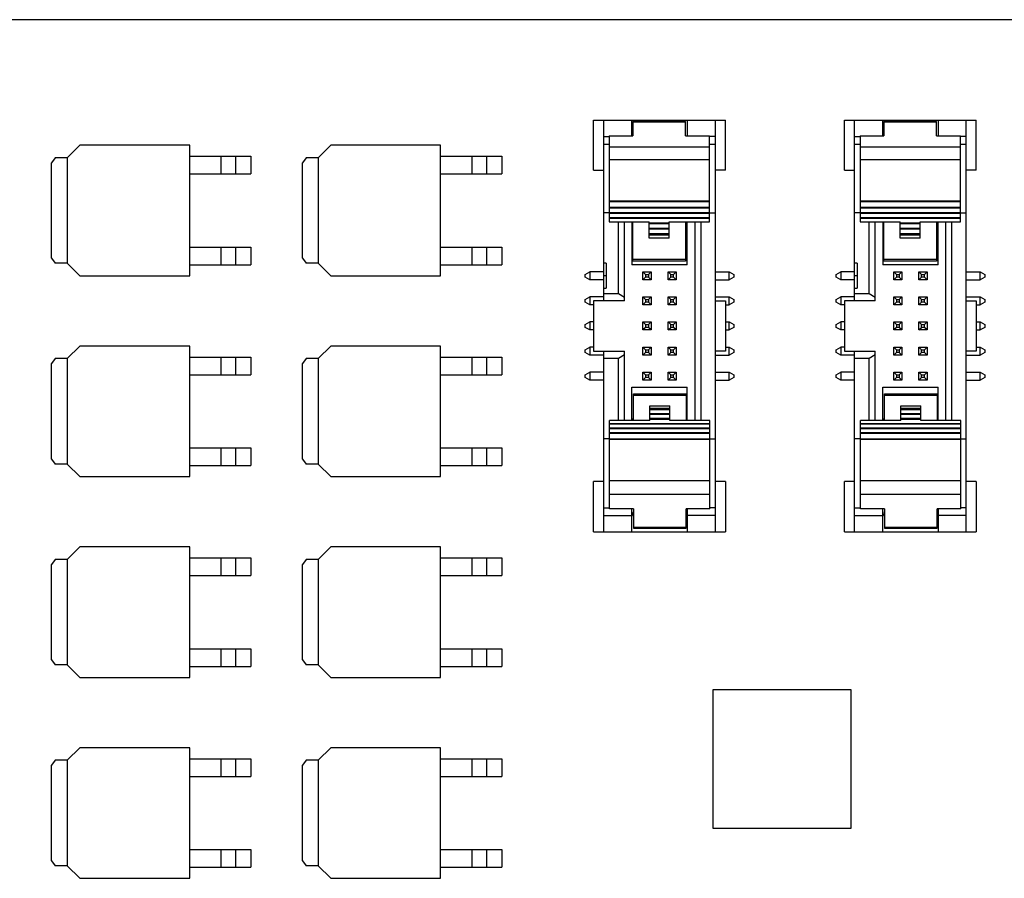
# Model space of a CAD drawing. Header units: inches. Extents: x 0 to 34, y 0 to 22.
# Tile 14 of 25: x 20.9 to 22.9, y 11.4 to 13.1. Entities that reach past the tile are written whole.
import ezdxf

# ---------------------------------------------------------------- set-up
doc = ezdxf.new("R2010")
doc.units = ezdxf.units.IN
doc.header["$LTSCALE"] = 1.87
doc.header["$MEASUREMENT"] = 0
doc.layers.get('0').update_dxf_attribs({"linetype": 'CONTINUOUS'})

msp = doc.modelspace()

# ---------------------------------------------------------------- linework, layer by layer
at = {"color": 7, "linetype": 'Continuous'}
for p, q in [((25.2091, 13.1246), (18.9081, 13.1246)), ((22.0456, 12.8246), (22.0456, 12.9246)), ((22.0456, 12.9246), (22.3081, 12.9246)), ((22.0656, 12.5646), (22.0656, 12.9246)), ((22.1219, 12.893), (22.1219, 12.9246)), ((22.1239, 12.9216), (22.1239, 12.893)), ((22.2289, 12.9216), (22.1239, 12.9216)), ((22.2289, 12.9206), (22.1239, 12.9206)), ((22.2289, 12.893), (22.2289, 12.9216)), ((22.2319, 12.9246), (22.2319, 12.893)), ((22.2881, 12.1046), (22.2881, 12.9246)), ((22.3081, 12.8246), (22.3081, 12.9246)), ((22.5456, 12.8246), (22.5456, 12.9246)), ((22.5456, 12.9246), (22.8081, 12.9246)), ((22.5656, 12.5646), (22.5656, 12.9246)), ((22.6219, 12.893), (22.6219, 12.9246)), ((22.6239, 12.9216), (22.6239, 12.893)), ((22.7289, 12.9216), (22.6239, 12.9216)), ((22.7289, 12.9206), (22.6239, 12.9206)), ((22.7289, 12.893), (22.7289, 12.9216)), ((22.7319, 12.9246), (22.7319, 12.893)), ((22.7881, 12.1046), (22.7881, 12.9246)), ((22.8081, 12.8246), (22.8081, 12.9246)), ((22.0656, 12.8917), (22.0764, 12.8917)), ((22.0764, 12.893), (22.0764, 12.7223)), ((22.0764, 12.893), (22.1239, 12.893)), ((22.2289, 12.893), (22.2764, 12.893)), ((22.2764, 12.7223), (22.2764, 12.893)), ((22.2881, 12.8917), (22.2764, 12.8917)), ((22.5656, 12.8917), (22.5764, 12.8917)), ((22.5764, 12.893), (22.5764, 12.7223)), ((22.5764, 12.893), (22.6239, 12.893)), ((22.7289, 12.893), (22.7764, 12.893)), ((22.7764, 12.7223), (22.7764, 12.893)), ((22.7881, 12.8917), (22.7764, 12.8917)), ((21.0216, 12.8746), (20.9966, 12.8496)), ((21.2406, 12.8746), (21.0216, 12.8746)), ((21.2406, 12.6146), (21.2406, 12.8746)), ((21.5216, 12.8746), (21.4966, 12.8496)), ((21.7406, 12.8746), (21.5216, 12.8746)), ((21.7406, 12.6146), (21.7406, 12.8746)), ((22.0656, 12.8769), (22.0764, 12.8769)), ((22.0764, 12.8715), (22.2764, 12.8715)), ((22.2764, 12.8769), (22.2881, 12.8769)), ((22.5656, 12.8769), (22.5764, 12.8769)), ((22.5764, 12.8715), (22.7764, 12.8715)), ((22.7764, 12.8769), (22.7881, 12.8769)), ((21.2406, 12.8526), (21.3626, 12.8526)), ((21.3029, 12.8526), (21.3029, 12.8176)), ((21.332, 12.8526), (21.332, 12.8176)), ((21.3626, 12.8526), (21.3626, 12.8176)), ((21.7406, 12.8526), (21.8626, 12.8526)), ((21.8029, 12.8526), (21.8029, 12.8176)), ((21.832, 12.8526), (21.832, 12.8176)), ((21.8626, 12.8526), (21.8626, 12.8176)), ((20.9726, 12.8496), (20.9656, 12.8396)), ((20.9656, 12.6496), (20.9656, 12.8396)), ((20.9966, 12.8496), (20.9726, 12.8496)), ((20.9966, 12.8496), (20.9966, 12.6396)), ((21.4726, 12.8496), (21.4656, 12.8396)), ((21.4656, 12.6496), (21.4656, 12.8396)), ((21.4966, 12.8496), (21.4726, 12.8496)), ((21.4966, 12.8496), (21.4966, 12.6396)), ((22.2764, 12.8453), (22.0764, 12.8453)), ((22.7764, 12.8453), (22.5764, 12.8453)), ((21.2406, 12.8176), (21.3626, 12.8176)), ((21.7406, 12.8176), (21.8626, 12.8176)), ((22.0456, 12.8246), (22.0656, 12.8246)), ((22.3081, 12.8246), (22.2881, 12.8246)), ((22.5456, 12.8246), (22.5656, 12.8246)), ((22.8081, 12.8246), (22.7881, 12.8246)), ((22.0764, 12.7635), (22.2764, 12.7635)), ((22.0764, 12.7624), (22.2764, 12.7624)), ((22.5764, 12.7635), (22.7764, 12.7635)), ((22.5764, 12.7624), (22.7764, 12.7624)), ((22.0764, 12.7396), (22.0656, 12.7396)), ((22.0764, 12.7512), (22.2764, 12.7512)), ((22.0764, 12.7497), (22.2764, 12.7497)), ((22.0764, 12.7408), (22.2764, 12.7408)), ((22.0764, 12.7392), (22.2764, 12.7392)), ((22.2764, 12.7396), (22.2881, 12.7396)), ((22.5764, 12.7396), (22.5656, 12.7396)), ((22.5764, 12.7512), (22.7764, 12.7512)), ((22.5764, 12.7497), (22.7764, 12.7497)), ((22.5764, 12.7408), (22.7764, 12.7408)), ((22.5764, 12.7392), (22.7764, 12.7392)), ((22.7764, 12.7396), (22.7881, 12.7396)), ((22.0764, 12.7304), (22.2764, 12.7304)), ((22.2764, 12.7288), (22.0764, 12.7288)), ((22.0764, 12.7223), (22.1564, 12.7223)), ((22.0949, 12.579), (22.0949, 12.7223)), ((22.1069, 12.5646), (22.1069, 12.7223)), ((22.1219, 12.7223), (22.1219, 12.6366)), ((22.1239, 12.6437), (22.1239, 12.7223)), ((22.1564, 12.6894), (22.1564, 12.7223)), ((22.1564, 12.72), (22.1964, 12.72)), ((22.1564, 12.7184), (22.1964, 12.7184)), ((22.1964, 12.6894), (22.1964, 12.7223)), ((22.1964, 12.7223), (22.2764, 12.7223)), ((22.2289, 12.7223), (22.2289, 12.6437)), ((22.2319, 12.6366), (22.2319, 12.7223)), ((22.2469, 12.7223), (22.2469, 12.3261)), ((22.2589, 12.7223), (22.2589, 12.3261)), ((22.5764, 12.7304), (22.7764, 12.7304)), ((22.7764, 12.7288), (22.5764, 12.7288)), ((22.5764, 12.7223), (22.6564, 12.7223)), ((22.5949, 12.579), (22.5949, 12.7223)), ((22.6069, 12.5646), (22.6069, 12.7223)), ((22.6219, 12.7223), (22.6219, 12.6366)), ((22.6239, 12.6437), (22.6239, 12.7223)), ((22.6564, 12.6894), (22.6564, 12.7223)), ((22.6564, 12.72), (22.6964, 12.72)), ((22.6564, 12.7184), (22.6964, 12.7184)), ((22.6964, 12.6894), (22.6964, 12.7223)), ((22.6964, 12.7223), (22.7764, 12.7223)), ((22.7289, 12.7223), (22.7289, 12.6437)), ((22.7319, 12.6366), (22.7319, 12.7223)), ((22.7469, 12.7223), (22.7469, 12.3261)), ((22.7589, 12.7223), (22.7589, 12.3261)), ((22.1239, 12.6996), (22.1219, 12.6996)), ((22.1564, 12.7095), (22.1964, 12.7095)), ((22.1564, 12.708), (22.1964, 12.708)), ((22.1564, 12.6991), (22.1964, 12.6991)), ((22.1564, 12.6958), (22.1964, 12.6958)), ((22.2319, 12.6996), (22.2289, 12.6996)), ((22.6239, 12.6996), (22.6219, 12.6996)), ((22.6564, 12.7095), (22.6964, 12.7095)), ((22.6564, 12.708), (22.6964, 12.708)), ((22.6564, 12.6991), (22.6964, 12.6991)), ((22.6564, 12.6958), (22.6964, 12.6958)), ((22.7319, 12.6996), (22.7289, 12.6996)), ((22.1964, 12.6894), (22.1564, 12.6894)), ((22.6964, 12.6894), (22.6564, 12.6894)), ((21.2406, 12.6716), (21.3626, 12.6716)), ((21.3029, 12.6716), (21.3029, 12.6366)), ((21.332, 12.6716), (21.332, 12.6366)), ((21.3626, 12.6716), (21.3626, 12.6366)), ((21.7406, 12.6716), (21.8626, 12.6716)), ((21.8029, 12.6716), (21.8029, 12.6366)), ((21.832, 12.6716), (21.832, 12.6366)), ((21.8626, 12.6716), (21.8626, 12.6366)), ((20.9656, 12.6496), (20.9726, 12.6396)), ((20.9966, 12.6396), (20.9726, 12.6396)), ((20.9966, 12.6396), (21.0216, 12.6146)), ((21.2406, 12.6366), (21.3626, 12.6366)), ((21.4656, 12.6496), (21.4726, 12.6396)), ((21.4966, 12.6396), (21.4726, 12.6396)), ((21.4966, 12.6396), (21.5216, 12.6146)), ((21.7406, 12.6366), (21.8626, 12.6366)), ((22.0706, 12.6396), (22.0656, 12.6396)), ((22.0706, 12.6396), (22.0706, 12.5896)), ((22.2319, 12.6366), (22.1219, 12.6366)), ((22.2289, 12.6467), (22.1239, 12.6467)), ((22.2289, 12.6437), (22.1239, 12.6437)), ((22.5706, 12.6396), (22.5656, 12.6396)), ((22.5706, 12.6396), (22.5706, 12.5896)), ((22.7319, 12.6366), (22.6219, 12.6366)), ((22.7289, 12.6467), (22.6239, 12.6467)), ((22.7289, 12.6437), (22.6239, 12.6437)), ((22.0289, 12.6174), (22.0379, 12.6226)), ((22.0289, 12.6118), (22.0289, 12.6174)), ((22.0379, 12.6226), (22.0379, 12.6066)), ((22.0656, 12.6226), (22.0379, 12.6226)), ((22.1439, 12.6066), (22.1439, 12.6226)), ((22.1439, 12.6226), (22.1599, 12.6226)), ((22.1439, 12.6226), (22.1491, 12.6174)), ((22.1491, 12.6174), (22.1491, 12.6118)), ((22.1491, 12.6174), (22.1547, 12.6174)), ((22.1599, 12.6226), (22.1547, 12.6174)), ((22.1547, 12.6174), (22.1547, 12.6118)), ((22.1599, 12.6226), (22.1599, 12.6066)), ((22.1939, 12.6066), (22.1939, 12.6226)), ((22.1939, 12.6226), (22.2099, 12.6226)), ((22.1939, 12.6226), (22.1991, 12.6174)), ((22.1991, 12.6118), (22.1991, 12.6174)), ((22.1991, 12.6174), (22.2047, 12.6174)), ((22.2047, 12.6174), (22.2099, 12.6226)), ((22.2047, 12.6118), (22.2047, 12.6174)), ((22.2099, 12.6226), (22.2099, 12.6066)), ((22.2881, 12.6226), (22.3159, 12.6226)), ((22.3159, 12.6066), (22.3159, 12.6226)), ((22.3159, 12.6226), (22.3249, 12.6174)), ((22.3249, 12.6174), (22.3249, 12.6118)), ((22.5289, 12.6174), (22.5379, 12.6226)), ((22.5289, 12.6118), (22.5289, 12.6174)), ((22.5379, 12.6226), (22.5379, 12.6066)), ((22.5656, 12.6226), (22.5379, 12.6226)), ((22.6439, 12.6066), (22.6439, 12.6226)), ((22.6439, 12.6226), (22.6599, 12.6226)), ((22.6439, 12.6226), (22.6491, 12.6174)), ((22.6491, 12.6174), (22.6491, 12.6118)), ((22.6491, 12.6174), (22.6547, 12.6174)), ((22.6599, 12.6226), (22.6547, 12.6174)), ((22.6547, 12.6174), (22.6547, 12.6118)), ((22.6599, 12.6226), (22.6599, 12.6066)), ((22.6939, 12.6066), (22.6939, 12.6226)), ((22.6939, 12.6226), (22.7099, 12.6226)), ((22.6939, 12.6226), (22.6991, 12.6174)), ((22.6991, 12.6118), (22.6991, 12.6174)), ((22.6991, 12.6174), (22.7047, 12.6174)), ((22.7047, 12.6174), (22.7099, 12.6226)), ((22.7047, 12.6118), (22.7047, 12.6174)), ((22.7099, 12.6226), (22.7099, 12.6066)), ((22.7881, 12.6226), (22.8159, 12.6226)), ((22.8159, 12.6066), (22.8159, 12.6226)), ((22.8159, 12.6226), (22.8249, 12.6174)), ((22.8249, 12.6174), (22.8249, 12.6118)), ((21.0216, 12.6146), (21.2406, 12.6146)), ((21.5216, 12.6146), (21.7406, 12.6146)), ((22.0379, 12.6066), (22.0289, 12.6118)), ((22.0656, 12.6066), (22.0379, 12.6066)), ((22.0706, 12.6146), (22.0656, 12.6146)), ((22.1491, 12.6118), (22.1439, 12.6066)), ((22.1599, 12.6066), (22.1439, 12.6066)), ((22.1547, 12.6118), (22.1491, 12.6118)), ((22.1599, 12.6066), (22.1547, 12.6118)), ((22.1939, 12.6066), (22.1991, 12.6118)), ((22.2099, 12.6066), (22.1939, 12.6066)), ((22.2047, 12.6118), (22.1991, 12.6118)), ((22.2099, 12.6066), (22.2047, 12.6118)), ((22.2881, 12.6066), (22.3159, 12.6066)), ((22.3249, 12.6118), (22.3159, 12.6066)), ((22.5379, 12.6066), (22.5289, 12.6118)), ((22.5656, 12.6066), (22.5379, 12.6066)), ((22.5706, 12.6146), (22.5656, 12.6146)), ((22.6491, 12.6118), (22.6439, 12.6066)), ((22.6599, 12.6066), (22.6439, 12.6066)), ((22.6547, 12.6118), (22.6491, 12.6118)), ((22.6599, 12.6066), (22.6547, 12.6118)), ((22.6939, 12.6066), (22.6991, 12.6118)), ((22.7099, 12.6066), (22.6939, 12.6066)), ((22.7047, 12.6118), (22.6991, 12.6118)), ((22.7099, 12.6066), (22.7047, 12.6118)), ((22.7881, 12.6066), (22.8159, 12.6066)), ((22.8249, 12.6118), (22.8159, 12.6066)), ((22.0656, 12.5896), (22.0706, 12.5896)), ((22.0656, 12.579), (22.0949, 12.579)), ((22.0949, 12.579), (22.1069, 12.5721)), ((22.5656, 12.5896), (22.5706, 12.5896)), ((22.5656, 12.579), (22.5949, 12.579)), ((22.5949, 12.579), (22.6069, 12.5721)), ((22.0289, 12.5674), (22.0379, 12.5726)), ((22.0289, 12.5618), (22.0289, 12.5674)), ((22.0379, 12.5566), (22.0289, 12.5618)), ((22.0379, 12.5726), (22.0379, 12.5566)), ((22.0656, 12.5726), (22.0379, 12.5726)), ((22.0456, 12.5646), (22.0456, 12.4646)), ((22.1069, 12.5646), (22.0456, 12.5646)), ((22.1439, 12.5566), (22.1439, 12.5726)), ((22.1439, 12.5726), (22.1599, 12.5726)), ((22.1439, 12.5726), (22.1491, 12.5674)), ((22.1491, 12.5618), (22.1439, 12.5566)), ((22.1491, 12.5674), (22.1491, 12.5618)), ((22.1491, 12.5674), (22.1547, 12.5674)), ((22.1547, 12.5618), (22.1491, 12.5618)), ((22.1599, 12.5726), (22.1547, 12.5674)), ((22.1547, 12.5674), (22.1547, 12.5618)), ((22.1599, 12.5566), (22.1547, 12.5618)), ((22.1599, 12.5726), (22.1599, 12.5566)), ((22.1939, 12.5566), (22.1939, 12.5726)), ((22.1939, 12.5726), (22.2099, 12.5726)), ((22.1939, 12.5726), (22.1991, 12.5674)), ((22.1939, 12.5566), (22.1991, 12.5618)), ((22.1991, 12.5618), (22.1991, 12.5674)), ((22.1991, 12.5674), (22.2047, 12.5674)), ((22.2047, 12.5618), (22.1991, 12.5618)), ((22.2047, 12.5674), (22.2099, 12.5726)), ((22.2047, 12.5618), (22.2047, 12.5674)), ((22.2099, 12.5566), (22.2047, 12.5618)), ((22.2099, 12.5726), (22.2099, 12.5566)), ((22.2881, 12.5726), (22.3159, 12.5726)), ((22.2881, 12.5646), (22.3081, 12.5646)), ((22.3081, 12.5646), (22.3081, 12.4646)), ((22.3159, 12.5566), (22.3159, 12.5726)), ((22.3159, 12.5726), (22.3249, 12.5674)), ((22.3249, 12.5618), (22.3159, 12.5566)), ((22.3249, 12.5674), (22.3249, 12.5618)), ((22.5289, 12.5674), (22.5379, 12.5726)), ((22.5289, 12.5618), (22.5289, 12.5674)), ((22.5379, 12.5566), (22.5289, 12.5618)), ((22.5379, 12.5726), (22.5379, 12.5566)), ((22.5656, 12.5726), (22.5379, 12.5726)), ((22.5456, 12.5646), (22.5456, 12.4646)), ((22.6069, 12.5646), (22.5456, 12.5646)), ((22.6439, 12.5566), (22.6439, 12.5726)), ((22.6439, 12.5726), (22.6599, 12.5726)), ((22.6439, 12.5726), (22.6491, 12.5674)), ((22.6491, 12.5618), (22.6439, 12.5566)), ((22.6491, 12.5674), (22.6491, 12.5618)), ((22.6491, 12.5674), (22.6547, 12.5674)), ((22.6547, 12.5618), (22.6491, 12.5618)), ((22.6599, 12.5726), (22.6547, 12.5674)), ((22.6547, 12.5674), (22.6547, 12.5618)), ((22.6599, 12.5566), (22.6547, 12.5618)), ((22.6599, 12.5726), (22.6599, 12.5566)), ((22.6939, 12.5566), (22.6939, 12.5726)), ((22.6939, 12.5726), (22.7099, 12.5726)), ((22.6939, 12.5726), (22.6991, 12.5674)), ((22.6939, 12.5566), (22.6991, 12.5618)), ((22.6991, 12.5618), (22.6991, 12.5674)), ((22.6991, 12.5674), (22.7047, 12.5674)), ((22.7047, 12.5618), (22.6991, 12.5618)), ((22.7047, 12.5674), (22.7099, 12.5726)), ((22.7047, 12.5618), (22.7047, 12.5674)), ((22.7099, 12.5566), (22.7047, 12.5618)), ((22.7099, 12.5726), (22.7099, 12.5566)), ((22.7881, 12.5726), (22.8159, 12.5726)), ((22.7881, 12.5646), (22.8081, 12.5646)), ((22.8081, 12.5646), (22.8081, 12.4646)), ((22.8159, 12.5566), (22.8159, 12.5726)), ((22.8159, 12.5726), (22.8249, 12.5674)), ((22.8249, 12.5618), (22.8159, 12.5566)), ((22.8249, 12.5674), (22.8249, 12.5618)), ((22.0456, 12.5566), (22.0379, 12.5566)), ((22.1599, 12.5566), (22.1439, 12.5566)), ((22.2099, 12.5566), (22.1939, 12.5566)), ((22.3081, 12.5566), (22.3159, 12.5566)), ((22.5456, 12.5566), (22.5379, 12.5566)), ((22.6599, 12.5566), (22.6439, 12.5566)), ((22.7099, 12.5566), (22.6939, 12.5566)), ((22.8081, 12.5566), (22.8159, 12.5566)), ((22.0289, 12.5174), (22.0379, 12.5226)), ((22.0379, 12.5226), (22.0379, 12.5066)), ((22.0456, 12.5226), (22.0379, 12.5226)), ((22.1439, 12.5066), (22.1439, 12.5226)), ((22.1439, 12.5226), (22.1599, 12.5226)), ((22.1439, 12.5226), (22.1491, 12.5174)), ((22.1599, 12.5226), (22.1547, 12.5174)), ((22.1599, 12.5226), (22.1599, 12.5066)), ((22.1939, 12.5066), (22.1939, 12.5226)), ((22.1939, 12.5226), (22.2099, 12.5226)), ((22.1939, 12.5226), (22.1991, 12.5174)), ((22.2047, 12.5174), (22.2099, 12.5226)), ((22.2099, 12.5226), (22.2099, 12.5066)), ((22.3081, 12.5226), (22.3159, 12.5226)), ((22.3159, 12.5066), (22.3159, 12.5226)), ((22.3159, 12.5226), (22.3249, 12.5174)), ((22.5289, 12.5174), (22.5379, 12.5226)), ((22.5379, 12.5226), (22.5379, 12.5066)), ((22.5456, 12.5226), (22.5379, 12.5226)), ((22.6439, 12.5066), (22.6439, 12.5226)), ((22.6439, 12.5226), (22.6599, 12.5226)), ((22.6439, 12.5226), (22.6491, 12.5174)), ((22.6599, 12.5226), (22.6547, 12.5174)), ((22.6599, 12.5226), (22.6599, 12.5066)), ((22.6939, 12.5066), (22.6939, 12.5226)), ((22.6939, 12.5226), (22.7099, 12.5226)), ((22.6939, 12.5226), (22.6991, 12.5174)), ((22.7047, 12.5174), (22.7099, 12.5226)), ((22.7099, 12.5226), (22.7099, 12.5066)), ((22.8081, 12.5226), (22.8159, 12.5226)), ((22.8159, 12.5066), (22.8159, 12.5226)), ((22.8159, 12.5226), (22.8249, 12.5174)), ((22.0289, 12.5118), (22.0289, 12.5174)), ((22.0379, 12.5066), (22.0289, 12.5118)), ((22.0456, 12.5066), (22.0379, 12.5066)), ((22.1491, 12.5118), (22.1439, 12.5066)), ((22.1599, 12.5066), (22.1439, 12.5066)), ((22.1491, 12.5174), (22.1491, 12.5118)), ((22.1491, 12.5174), (22.1547, 12.5174)), ((22.1547, 12.5118), (22.1491, 12.5118)), ((22.1547, 12.5174), (22.1547, 12.5118)), ((22.1599, 12.5066), (22.1547, 12.5118)), ((22.1939, 12.5066), (22.1991, 12.5118)), ((22.2099, 12.5066), (22.1939, 12.5066)), ((22.1991, 12.5118), (22.1991, 12.5174)), ((22.1991, 12.5174), (22.2047, 12.5174)), ((22.2047, 12.5118), (22.1991, 12.5118)), ((22.2047, 12.5118), (22.2047, 12.5174)), ((22.2099, 12.5066), (22.2047, 12.5118)), ((22.3081, 12.5066), (22.3159, 12.5066)), ((22.3249, 12.5118), (22.3159, 12.5066)), ((22.3249, 12.5174), (22.3249, 12.5118)), ((22.5289, 12.5118), (22.5289, 12.5174)), ((22.5379, 12.5066), (22.5289, 12.5118)), ((22.5456, 12.5066), (22.5379, 12.5066)), ((22.6491, 12.5118), (22.6439, 12.5066)), ((22.6599, 12.5066), (22.6439, 12.5066)), ((22.6491, 12.5174), (22.6491, 12.5118)), ((22.6491, 12.5174), (22.6547, 12.5174)), ((22.6547, 12.5118), (22.6491, 12.5118)), ((22.6547, 12.5174), (22.6547, 12.5118)), ((22.6599, 12.5066), (22.6547, 12.5118)), ((22.6939, 12.5066), (22.6991, 12.5118)), ((22.7099, 12.5066), (22.6939, 12.5066)), ((22.6991, 12.5118), (22.6991, 12.5174)), ((22.6991, 12.5174), (22.7047, 12.5174)), ((22.7047, 12.5118), (22.6991, 12.5118)), ((22.7047, 12.5118), (22.7047, 12.5174)), ((22.7099, 12.5066), (22.7047, 12.5118)), ((22.8081, 12.5066), (22.8159, 12.5066)), ((22.8249, 12.5118), (22.8159, 12.5066)), ((22.8249, 12.5174), (22.8249, 12.5118)), ((21.0216, 12.4746), (20.9966, 12.4496)), ((21.2406, 12.4746), (21.0216, 12.4746)), ((21.2406, 12.2146), (21.2406, 12.4746)), ((21.5216, 12.4746), (21.4966, 12.4496)), ((21.7406, 12.4746), (21.5216, 12.4746)), ((21.7406, 12.2146), (21.7406, 12.4746)), ((22.0289, 12.4674), (22.0379, 12.4726)), ((22.0289, 12.4618), (22.0289, 12.4674)), ((22.0379, 12.4566), (22.0289, 12.4618)), ((22.0379, 12.4726), (22.0379, 12.4566)), ((22.0456, 12.4726), (22.0379, 12.4726)), ((22.0456, 12.4646), (22.1069, 12.4646)), ((22.0656, 12.1046), (22.0656, 12.4646)), ((22.1069, 12.3261), (22.1069, 12.4646)), ((22.1439, 12.4566), (22.1439, 12.4726)), ((22.1439, 12.4726), (22.1599, 12.4726)), ((22.1439, 12.4726), (22.1491, 12.4674)), ((22.1491, 12.4618), (22.1439, 12.4566)), ((22.1491, 12.4674), (22.1491, 12.4618)), ((22.1491, 12.4674), (22.1547, 12.4674)), ((22.1547, 12.4618), (22.1491, 12.4618)), ((22.1599, 12.4726), (22.1547, 12.4674)), ((22.1547, 12.4674), (22.1547, 12.4618)), ((22.1599, 12.4566), (22.1547, 12.4618)), ((22.1599, 12.4726), (22.1599, 12.4566)), ((22.1939, 12.4566), (22.1939, 12.4726)), ((22.1939, 12.4726), (22.2099, 12.4726)), ((22.1939, 12.4726), (22.1991, 12.4674)), ((22.1939, 12.4566), (22.1991, 12.4618)), ((22.1991, 12.4618), (22.1991, 12.4674)), ((22.1991, 12.4674), (22.2047, 12.4674)), ((22.2047, 12.4618), (22.1991, 12.4618)), ((22.2047, 12.4674), (22.2099, 12.4726)), ((22.2047, 12.4618), (22.2047, 12.4674)), ((22.2099, 12.4566), (22.2047, 12.4618)), ((22.2099, 12.4726), (22.2099, 12.4566)), ((22.3081, 12.4646), (22.2881, 12.4646)), ((22.3081, 12.4726), (22.3159, 12.4726)), ((22.3159, 12.4566), (22.3159, 12.4726)), ((22.3159, 12.4726), (22.3249, 12.4674)), ((22.3249, 12.4618), (22.3159, 12.4566)), ((22.3249, 12.4674), (22.3249, 12.4618)), ((22.5289, 12.4674), (22.5379, 12.4726)), ((22.5289, 12.4618), (22.5289, 12.4674)), ((22.5379, 12.4566), (22.5289, 12.4618)), ((22.5379, 12.4726), (22.5379, 12.4566)), ((22.5456, 12.4726), (22.5379, 12.4726)), ((22.5456, 12.4646), (22.6069, 12.4646)), ((22.5656, 12.1046), (22.5656, 12.4646)), ((22.6069, 12.3261), (22.6069, 12.4646)), ((22.6439, 12.4566), (22.6439, 12.4726)), ((22.6439, 12.4726), (22.6599, 12.4726)), ((22.6439, 12.4726), (22.6491, 12.4674)), ((22.6491, 12.4618), (22.6439, 12.4566)), ((22.6491, 12.4674), (22.6491, 12.4618)), ((22.6491, 12.4674), (22.6547, 12.4674)), ((22.6547, 12.4618), (22.6491, 12.4618)), ((22.6599, 12.4726), (22.6547, 12.4674)), ((22.6547, 12.4674), (22.6547, 12.4618)), ((22.6599, 12.4566), (22.6547, 12.4618)), ((22.6599, 12.4726), (22.6599, 12.4566)), ((22.6939, 12.4566), (22.6939, 12.4726)), ((22.6939, 12.4726), (22.7099, 12.4726)), ((22.6939, 12.4726), (22.6991, 12.4674)), ((22.6939, 12.4566), (22.6991, 12.4618)), ((22.6991, 12.4618), (22.6991, 12.4674)), ((22.6991, 12.4674), (22.7047, 12.4674)), ((22.7047, 12.4618), (22.6991, 12.4618)), ((22.7047, 12.4674), (22.7099, 12.4726)), ((22.7047, 12.4618), (22.7047, 12.4674)), ((22.7099, 12.4566), (22.7047, 12.4618)), ((22.7099, 12.4726), (22.7099, 12.4566)), ((22.8081, 12.4646), (22.7881, 12.4646)), ((22.8081, 12.4726), (22.8159, 12.4726)), ((22.8159, 12.4566), (22.8159, 12.4726)), ((22.8159, 12.4726), (22.8249, 12.4674)), ((22.8249, 12.4618), (22.8159, 12.4566)), ((22.8249, 12.4674), (22.8249, 12.4618)), ((20.9726, 12.4496), (20.9656, 12.4396)), ((20.9656, 12.2496), (20.9656, 12.4396)), ((20.9966, 12.4496), (20.9726, 12.4496)), ((20.9966, 12.4496), (20.9966, 12.2396)), ((21.2406, 12.4526), (21.3626, 12.4526)), ((21.3029, 12.4526), (21.3029, 12.4176)), ((21.332, 12.4526), (21.332, 12.4176)), ((21.3626, 12.4526), (21.3626, 12.4176)), ((21.4726, 12.4496), (21.4656, 12.4396)), ((21.4656, 12.2496), (21.4656, 12.4396)), ((21.4966, 12.4496), (21.4726, 12.4496)), ((21.4966, 12.4496), (21.4966, 12.2396)), ((21.7406, 12.4526), (21.8626, 12.4526)), ((21.8029, 12.4526), (21.8029, 12.4176)), ((21.832, 12.4526), (21.832, 12.4176)), ((21.8626, 12.4526), (21.8626, 12.4176)), ((22.0656, 12.4566), (22.0379, 12.4566)), ((22.0949, 12.4501), (22.0656, 12.4501)), ((22.1069, 12.4571), (22.0949, 12.4501)), ((22.0949, 12.3261), (22.0949, 12.4501)), ((22.1599, 12.4566), (22.1439, 12.4566)), ((22.2099, 12.4566), (22.1939, 12.4566)), ((22.2881, 12.4566), (22.3159, 12.4566)), ((22.5656, 12.4566), (22.5379, 12.4566)), ((22.5949, 12.4501), (22.5656, 12.4501)), ((22.6069, 12.4571), (22.5949, 12.4501)), ((22.5949, 12.3261), (22.5949, 12.4501)), ((22.6599, 12.4566), (22.6439, 12.4566)), ((22.7099, 12.4566), (22.6939, 12.4566)), ((22.7881, 12.4566), (22.8159, 12.4566)), ((22.0289, 12.4174), (22.0379, 12.4226)), ((22.0379, 12.4226), (22.0379, 12.4066)), ((22.0656, 12.4226), (22.0379, 12.4226)), ((22.1439, 12.4066), (22.1439, 12.4226)), ((22.1439, 12.4226), (22.1599, 12.4226)), ((22.1439, 12.4226), (22.1491, 12.4174)), ((22.1599, 12.4226), (22.1547, 12.4174)), ((22.1599, 12.4226), (22.1599, 12.4066)), ((22.1939, 12.4066), (22.1939, 12.4226)), ((22.1939, 12.4226), (22.2099, 12.4226)), ((22.1939, 12.4226), (22.1991, 12.4174)), ((22.2047, 12.4174), (22.2099, 12.4226)), ((22.2099, 12.4226), (22.2099, 12.4066)), ((22.2881, 12.4226), (22.3159, 12.4226)), ((22.3159, 12.4066), (22.3159, 12.4226)), ((22.3159, 12.4226), (22.3249, 12.4174)), ((22.5289, 12.4174), (22.5379, 12.4226)), ((22.5379, 12.4226), (22.5379, 12.4066)), ((22.5656, 12.4226), (22.5379, 12.4226)), ((22.6439, 12.4066), (22.6439, 12.4226)), ((22.6439, 12.4226), (22.6599, 12.4226)), ((22.6439, 12.4226), (22.6491, 12.4174)), ((22.6599, 12.4226), (22.6547, 12.4174)), ((22.6599, 12.4226), (22.6599, 12.4066)), ((22.6939, 12.4066), (22.6939, 12.4226)), ((22.6939, 12.4226), (22.7099, 12.4226)), ((22.6939, 12.4226), (22.6991, 12.4174)), ((22.7047, 12.4174), (22.7099, 12.4226)), ((22.7099, 12.4226), (22.7099, 12.4066)), ((22.7881, 12.4226), (22.8159, 12.4226)), ((22.8159, 12.4066), (22.8159, 12.4226)), ((22.8159, 12.4226), (22.8249, 12.4174)), ((21.2406, 12.4176), (21.3626, 12.4176)), ((21.7406, 12.4176), (21.8626, 12.4176)), ((22.0289, 12.4118), (22.0289, 12.4174)), ((22.0379, 12.4066), (22.0289, 12.4118)), ((22.0656, 12.4066), (22.0379, 12.4066)), ((22.1491, 12.4118), (22.1439, 12.4066)), ((22.1599, 12.4066), (22.1439, 12.4066)), ((22.1491, 12.4174), (22.1491, 12.4118)), ((22.1491, 12.4174), (22.1547, 12.4174)), ((22.1547, 12.4118), (22.1491, 12.4118)), ((22.1547, 12.4174), (22.1547, 12.4118)), ((22.1599, 12.4066), (22.1547, 12.4118)), ((22.1939, 12.4066), (22.1991, 12.4118)), ((22.2099, 12.4066), (22.1939, 12.4066)), ((22.1991, 12.4118), (22.1991, 12.4174)), ((22.1991, 12.4174), (22.2047, 12.4174)), ((22.2047, 12.4118), (22.1991, 12.4118)), ((22.2047, 12.4118), (22.2047, 12.4174)), ((22.2099, 12.4066), (22.2047, 12.4118)), ((22.2881, 12.4066), (22.3159, 12.4066)), ((22.3249, 12.4118), (22.3159, 12.4066)), ((22.3249, 12.4174), (22.3249, 12.4118)), ((22.5289, 12.4118), (22.5289, 12.4174)), ((22.5379, 12.4066), (22.5289, 12.4118)), ((22.5656, 12.4066), (22.5379, 12.4066)), ((22.6491, 12.4118), (22.6439, 12.4066)), ((22.6599, 12.4066), (22.6439, 12.4066)), ((22.6491, 12.4174), (22.6491, 12.4118)), ((22.6491, 12.4174), (22.6547, 12.4174)), ((22.6547, 12.4118), (22.6491, 12.4118)), ((22.6547, 12.4174), (22.6547, 12.4118)), ((22.6599, 12.4066), (22.6547, 12.4118)), ((22.6939, 12.4066), (22.6991, 12.4118)), ((22.7099, 12.4066), (22.6939, 12.4066)), ((22.6991, 12.4118), (22.6991, 12.4174)), ((22.6991, 12.4174), (22.7047, 12.4174)), ((22.7047, 12.4118), (22.6991, 12.4118)), ((22.7047, 12.4118), (22.7047, 12.4174)), ((22.7099, 12.4066), (22.7047, 12.4118)), ((22.7881, 12.4066), (22.8159, 12.4066)), ((22.8249, 12.4118), (22.8159, 12.4066)), ((22.8249, 12.4174), (22.8249, 12.4118)), ((22.1219, 12.3261), (22.1219, 12.3926)), ((22.1219, 12.3926), (22.2319, 12.3926)), ((22.2319, 12.3261), (22.2319, 12.3926)), ((22.6219, 12.3261), (22.6219, 12.3926)), ((22.6219, 12.3926), (22.7319, 12.3926)), ((22.7319, 12.3261), (22.7319, 12.3926)), ((22.1249, 12.3261), (22.1249, 12.3795)), ((22.1249, 12.3795), (22.2299, 12.3795)), ((22.1249, 12.3767), (22.2299, 12.3767)), ((22.2299, 12.3795), (22.2299, 12.3261)), ((22.6249, 12.3261), (22.6249, 12.3795)), ((22.6249, 12.3795), (22.7299, 12.3795)), ((22.6249, 12.3767), (22.7299, 12.3767)), ((22.7299, 12.3795), (22.7299, 12.3261)), ((22.1574, 12.3261), (22.1574, 12.3555)), ((22.1574, 12.3555), (22.1974, 12.3555)), ((22.1974, 12.3504), (22.1574, 12.3504)), ((22.1974, 12.3474), (22.1574, 12.3474)), ((22.1974, 12.3261), (22.1974, 12.3555)), ((22.6574, 12.3261), (22.6574, 12.3555)), ((22.6574, 12.3555), (22.6974, 12.3555)), ((22.6974, 12.3504), (22.6574, 12.3504)), ((22.6974, 12.3474), (22.6574, 12.3474)), ((22.6974, 12.3261), (22.6974, 12.3555)), ((22.0774, 12.1503), (22.0774, 12.3261)), ((22.1574, 12.3261), (22.0774, 12.3261)), ((22.1219, 12.3296), (22.1249, 12.3296)), ((22.1974, 12.3394), (22.1574, 12.3394)), ((22.1974, 12.338), (22.1574, 12.338)), ((22.1974, 12.33), (22.1574, 12.33)), ((22.1974, 12.3285), (22.1574, 12.3285)), ((22.2774, 12.3261), (22.1974, 12.3261)), ((22.2299, 12.3296), (22.2319, 12.3296)), ((22.2774, 12.1503), (22.2774, 12.3261)), ((22.5774, 12.1503), (22.5774, 12.3261)), ((22.6574, 12.3261), (22.5774, 12.3261)), ((22.6219, 12.3296), (22.6249, 12.3296)), ((22.6974, 12.3394), (22.6574, 12.3394)), ((22.6974, 12.338), (22.6574, 12.338)), ((22.6974, 12.33), (22.6574, 12.33)), ((22.6974, 12.3285), (22.6574, 12.3285)), ((22.7774, 12.3261), (22.6974, 12.3261)), ((22.7299, 12.3296), (22.7319, 12.3296)), ((22.7774, 12.1503), (22.7774, 12.3261)), ((22.0774, 12.3205), (22.2774, 12.3205)), ((22.2774, 12.3191), (22.0774, 12.3191)), ((22.2774, 12.3111), (22.0774, 12.3111)), ((22.2774, 12.3097), (22.0774, 12.3097)), ((22.5774, 12.3205), (22.7774, 12.3205)), ((22.7774, 12.3191), (22.5774, 12.3191)), ((22.7774, 12.3111), (22.5774, 12.3111)), ((22.7774, 12.3097), (22.5774, 12.3097)), ((22.0774, 12.2896), (22.0656, 12.2896)), ((22.2774, 12.3016), (22.0774, 12.3016)), ((22.2774, 12.3002), (22.0774, 12.3002)), ((22.2774, 12.2892), (22.0774, 12.2892)), ((22.2774, 12.2883), (22.0774, 12.2883)), ((22.2774, 12.2896), (22.2881, 12.2896)), ((22.5774, 12.2896), (22.5656, 12.2896)), ((22.7774, 12.3016), (22.5774, 12.3016)), ((22.7774, 12.3002), (22.5774, 12.3002)), ((22.7774, 12.2892), (22.5774, 12.2892)), ((22.7774, 12.2883), (22.5774, 12.2883)), ((22.7774, 12.2896), (22.7881, 12.2896)), ((21.2406, 12.2716), (21.3626, 12.2716)), ((21.3029, 12.2716), (21.3029, 12.2366)), ((21.332, 12.2716), (21.332, 12.2366)), ((21.3626, 12.2716), (21.3626, 12.2366)), ((21.7406, 12.2716), (21.8626, 12.2716)), ((21.8029, 12.2716), (21.8029, 12.2366)), ((21.832, 12.2716), (21.832, 12.2366)), ((21.8626, 12.2716), (21.8626, 12.2366)), ((20.9656, 12.2496), (20.9726, 12.2396)), ((21.4656, 12.2496), (21.4726, 12.2396)), ((20.9966, 12.2396), (20.9726, 12.2396)), ((20.9966, 12.2396), (21.0216, 12.2146)), ((21.2406, 12.2366), (21.3626, 12.2366)), ((21.4966, 12.2396), (21.4726, 12.2396)), ((21.4966, 12.2396), (21.5216, 12.2146)), ((21.7406, 12.2366), (21.8626, 12.2366)), ((21.0216, 12.2146), (21.2406, 12.2146)), ((21.5216, 12.2146), (21.7406, 12.2146)), ((22.0456, 12.1046), (22.0456, 12.2046)), ((22.0656, 12.2046), (22.0456, 12.2046)), ((22.0774, 12.2066), (22.2774, 12.2066)), ((22.3081, 12.2046), (22.2881, 12.2046)), ((22.3081, 12.2046), (22.3081, 12.1046)), ((22.5456, 12.1046), (22.5456, 12.2046)), ((22.5656, 12.2046), (22.5456, 12.2046)), ((22.5774, 12.2066), (22.7774, 12.2066)), ((22.8081, 12.2046), (22.7881, 12.2046)), ((22.8081, 12.2046), (22.8081, 12.1046)), ((22.2774, 12.1788), (22.0774, 12.1788)), ((22.7774, 12.1788), (22.5774, 12.1788)), ((22.0656, 12.1522), (22.0774, 12.1522)), ((22.1249, 12.1503), (22.0774, 12.1503)), ((22.1219, 12.1046), (22.1219, 12.1503)), ((22.1249, 12.1503), (22.1249, 12.1122)), ((22.2299, 12.1122), (22.2299, 12.1503)), ((22.2774, 12.1503), (22.2299, 12.1503)), ((22.2319, 12.1503), (22.2319, 12.1046)), ((22.2881, 12.1522), (22.2774, 12.1522)), ((22.5656, 12.1522), (22.5774, 12.1522)), ((22.6249, 12.1503), (22.5774, 12.1503)), ((22.6219, 12.1046), (22.6219, 12.1503)), ((22.6249, 12.1503), (22.6249, 12.1122)), ((22.7774, 12.1503), (22.7299, 12.1503)), ((22.7299, 12.1122), (22.7299, 12.1503)), ((22.7319, 12.1503), (22.7319, 12.1046)), ((22.7881, 12.1522), (22.7774, 12.1522)), ((22.0656, 12.1374), (22.1219, 12.1374)), ((22.2881, 12.1374), (22.2319, 12.1374)), ((22.5656, 12.1374), (22.6219, 12.1374)), ((22.7881, 12.1374), (22.7319, 12.1374)), ((22.1249, 12.1139), (22.2299, 12.1139)), ((22.1249, 12.1122), (22.2299, 12.1122)), ((22.6249, 12.1139), (22.7299, 12.1139)), ((22.6249, 12.1122), (22.7299, 12.1122)), ((22.0456, 12.1046), (22.3081, 12.1046)), ((22.5456, 12.1046), (22.8081, 12.1046)), ((21.0216, 12.0746), (20.9966, 12.0496)), ((21.2406, 12.0746), (21.0216, 12.0746)), ((21.2406, 11.8146), (21.2406, 12.0746)), ((21.5216, 12.0746), (21.4966, 12.0496)), ((21.7406, 12.0746), (21.5216, 12.0746)), ((21.7406, 11.8146), (21.7406, 12.0746)), ((20.9726, 12.0496), (20.9656, 12.0396)), ((20.9966, 12.0496), (20.9726, 12.0496)), ((20.9966, 12.0496), (20.9966, 11.8396)), ((21.2406, 12.0526), (21.3626, 12.0526)), ((21.3029, 12.0526), (21.3029, 12.0176)), ((21.332, 12.0526), (21.332, 12.0176)), ((21.3626, 12.0526), (21.3626, 12.0176)), ((21.4726, 12.0496), (21.4656, 12.0396)), ((21.4966, 12.0496), (21.4726, 12.0496)), ((21.4966, 12.0496), (21.4966, 11.8396)), ((21.7406, 12.0526), (21.8626, 12.0526)), ((21.8029, 12.0526), (21.8029, 12.0176)), ((21.832, 12.0526), (21.832, 12.0176)), ((21.8626, 12.0526), (21.8626, 12.0176)), ((20.9656, 11.8496), (20.9656, 12.0396)), ((21.4656, 11.8496), (21.4656, 12.0396)), ((21.2406, 12.0176), (21.3626, 12.0176)), ((21.7406, 12.0176), (21.8626, 12.0176)), ((21.2406, 11.8716), (21.3626, 11.8716)), ((21.3029, 11.8716), (21.3029, 11.8366)), ((21.332, 11.8716), (21.332, 11.8366)), ((21.3626, 11.8716), (21.3626, 11.8366)), ((21.7406, 11.8716), (21.8626, 11.8716)), ((21.8029, 11.8716), (21.8029, 11.8366)), ((21.832, 11.8716), (21.832, 11.8366)), ((21.8626, 11.8716), (21.8626, 11.8366)), ((20.9656, 11.8496), (20.9726, 11.8396)), ((20.9966, 11.8396), (20.9726, 11.8396)), ((20.9966, 11.8396), (21.0216, 11.8146)), ((21.2406, 11.8366), (21.3626, 11.8366)), ((21.4656, 11.8496), (21.4726, 11.8396)), ((21.4966, 11.8396), (21.4726, 11.8396)), ((21.4966, 11.8396), (21.5216, 11.8146)), ((21.7406, 11.8366), (21.8626, 11.8366)), ((21.0216, 11.8146), (21.2406, 11.8146)), ((21.5216, 11.8146), (21.7406, 11.8146)), ((22.5588, 11.7897), (22.2832, 11.7897)), ((22.2832, 11.7897), (22.2832, 11.5141)), ((22.5588, 11.5141), (22.5588, 11.7897)), ((21.0216, 11.6746), (20.9966, 11.6496)), ((21.2406, 11.6746), (21.0216, 11.6746)), ((21.2406, 11.4146), (21.2406, 11.6746)), ((21.5216, 11.6746), (21.4966, 11.6496)), ((21.7406, 11.6746), (21.5216, 11.6746)), ((21.7406, 11.4146), (21.7406, 11.6746)), ((20.9726, 11.6496), (20.9656, 11.6396)), ((20.9656, 11.4496), (20.9656, 11.6396)), ((20.9966, 11.6496), (20.9726, 11.6496)), ((20.9966, 11.6496), (20.9966, 11.4396)), ((21.2406, 11.6526), (21.3626, 11.6526)), ((21.3029, 11.6526), (21.3029, 11.6176)), ((21.332, 11.6526), (21.332, 11.6176)), ((21.3626, 11.6526), (21.3626, 11.6176)), ((21.4726, 11.6496), (21.4656, 11.6396)), ((21.4656, 11.4496), (21.4656, 11.6396)), ((21.4966, 11.6496), (21.4726, 11.6496)), ((21.4966, 11.6496), (21.4966, 11.4396)), ((21.7406, 11.6526), (21.8626, 11.6526)), ((21.8029, 11.6526), (21.8029, 11.6176)), ((21.832, 11.6526), (21.832, 11.6176)), ((21.8626, 11.6526), (21.8626, 11.6176)), ((21.2406, 11.6176), (21.3626, 11.6176)), ((21.7406, 11.6176), (21.8626, 11.6176)), ((22.2832, 11.5141), (22.5588, 11.5141)), ((21.2406, 11.4716), (21.3626, 11.4716)), ((21.3029, 11.4716), (21.3029, 11.4366)), ((21.332, 11.4716), (21.332, 11.4366)), ((21.3626, 11.4716), (21.3626, 11.4366)), ((21.7406, 11.4716), (21.8626, 11.4716)), ((21.8029, 11.4716), (21.8029, 11.4366)), ((21.832, 11.4716), (21.832, 11.4366)), ((21.8626, 11.4716), (21.8626, 11.4366)), ((20.9656, 11.4496), (20.9726, 11.4396)), ((20.9966, 11.4396), (20.9726, 11.4396)), ((20.9966, 11.4396), (21.0216, 11.4146)), ((21.4656, 11.4496), (21.4726, 11.4396)), ((21.4966, 11.4396), (21.4726, 11.4396)), ((21.4966, 11.4396), (21.5216, 11.4146)), ((21.2406, 11.4366), (21.3626, 11.4366)), ((21.7406, 11.4366), (21.8626, 11.4366)), ((21.0216, 11.4146), (21.2406, 11.4146)), ((21.5216, 11.4146), (21.7406, 11.4146))]:
    msp.add_line(p, q, dxfattribs=at)
for centre, start, end in [((22.2169, 12.8846), 34.365, 36.8487), ((22.7169, 12.8846), 34.365, 36.8487), ((22.1369, 12.1446), 180, 216.8487), ((22.2169, 12.1446), 330.077, 360), ((22.6369, 12.1446), 180, 216.8487), ((22.7169, 12.1446), 330.077, 360)]:
    msp.add_arc(centre, 0.015, start, end, dxfattribs=at)

doc.saveas('drawing.dxf')
